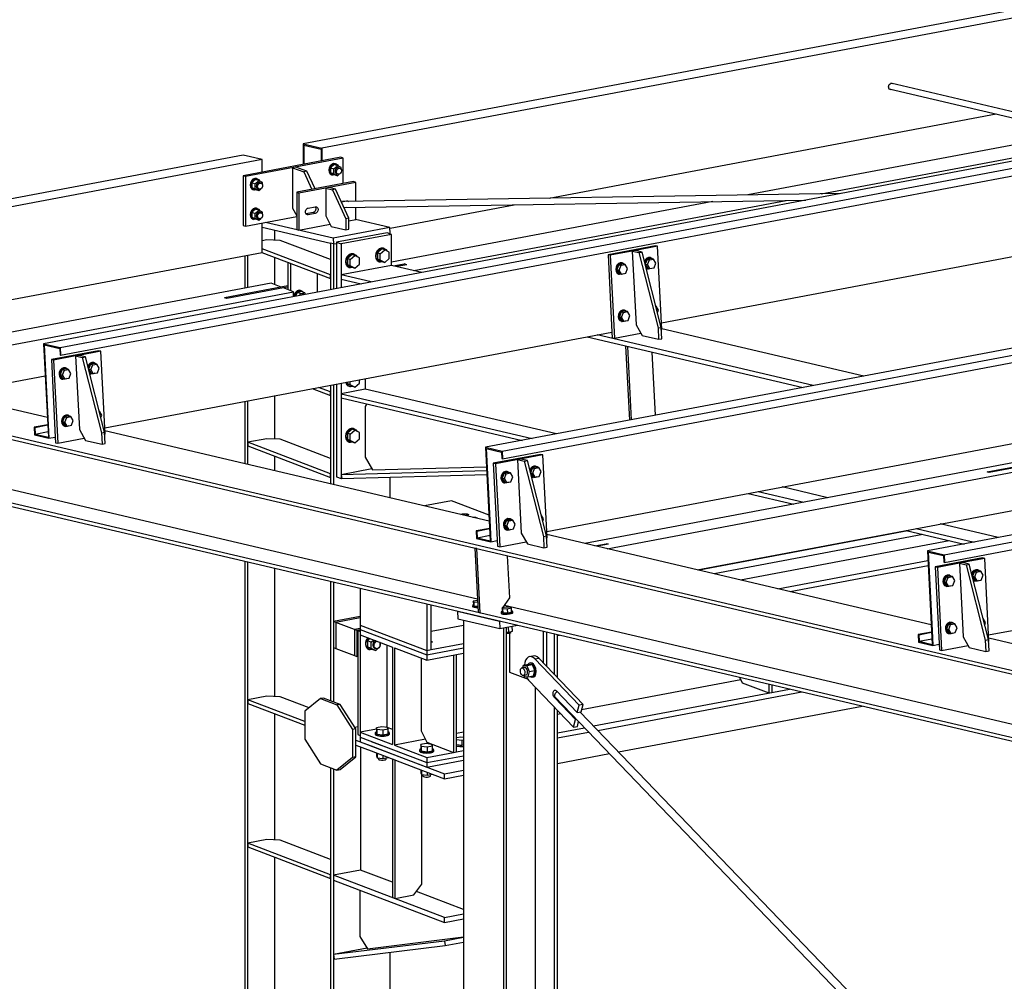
# Paper-space layout 'A0 Advance Steel' of a CAD drawing. Header units: millimetres. Extents: x -21 to 1320, y -7 to 928.
# Tile 38 of 134: x 666 to 700, y 136 to 169. Entities that reach past the tile are written whole.
import ezdxf

# ---------------------------------------------------------------- set-up
doc = ezdxf.new("R2010")
doc.units = ezdxf.units.MM
for name, color, linetype in [('AS_Belki', 145, 'CONTINUOUS'), ('AS_Blachy', 30, 'CONTINUOUS'), ('AS_Sruby', 9, 'CONTINUOUS')]:
    doc.layers.add(name, color=color, linetype=linetype)

psp = doc.layouts.new('A0 Advance Steel')

# ---------------------------------------------------------------- linework, layer by layer
at = {"layer": 'AS_Belki', "linetype": 'Continuous', "ltscale": 0.25}
for p, q in [((738.896, 176.513), (675.53, 164.575)), ((739.548, 176.36), (676.182, 164.423)), ((752.226, 173.804), (666.557, 157.664)), ((667.13, 157.53), (752.8, 173.669)), ((667.144, 157.269), (752.813, 173.408)), ((767.508, 170.222), (681.839, 154.082)), ((682.412, 153.948), (768.081, 170.087)), ((682.425, 153.687), (768.095, 169.826)), ((695.77, 166.539), (695.799, 166.626)), ((695.799, 166.462), (695.77, 166.539)), ((695.799, 166.626), (695.868, 166.674)), ((704.086, 164.734), (695.854, 166.664)), ((695.867, 166.672), (695.915, 166.658)), ((695.868, 166.674), (695.938, 166.653)), ((695.915, 166.658), (695.918, 166.649)), ((695.938, 166.653), (695.941, 166.644)), ((782.79, 166.64), (697.121, 150.5)), ((697.694, 150.366), (783.363, 166.506)), ((695.795, 166.471), (703.598, 164.642)), ((695.868, 166.441), (695.799, 166.462)), ((695.859, 166.456), (695.847, 166.448)), ((695.882, 166.451), (695.868, 166.441)), ((697.707, 150.105), (783.376, 166.245)), ((684.044, 162.692), (699.498, 165.604)), ((702.291, 164.949), (690.912, 162.805)), ((675.53, 164.575), (676.182, 164.423)), ((675.53, 164.575), (675.53, 163.86)), ((675.553, 164.531), (676.159, 164.389)), ((675.553, 164.531), (675.553, 163.864)), ((693.45, 162.847), (703.324, 164.707)), ((673.458, 164.185), (654.208, 160.558)), ((674.11, 164.032), (673.458, 164.185)), ((676.159, 164.389), (676.159, 163.978)), ((676.182, 164.423), (676.182, 163.982)), ((674.11, 164.032), (654.86, 160.406)), ((674.11, 163.592), (674.11, 164.032)), ((694.125, 162.858), (676.889, 162.575)), ((676.946, 162.367), (692.91, 162.629)), ((678.535, 161.654), (682.829, 162.463)), ((689.696, 162.576), (678.589, 160.483)), ((679.359, 160.192), (692.235, 162.618)), ((687.922, 158.386), (709.228, 162.401)), ((674.11, 160.821), (674.11, 161.83)), ((674.551, 161.241), (674.551, 161.586)), ((678.544, 161.458), (678.544, 161.48)), ((676.478, 161.135), (676.478, 159.533)), ((676.581, 161.111), (676.581, 159.552)), ((656.898, 157.578), (674.11, 160.821)), ((673.513, 160.708), (673.513, 159.579)), ((673.617, 159.599), (673.617, 160.728)), ((674.551, 159.706), (674.551, 160.649)), ((678.589, 160.372), (676.844, 160.043)), ((679.633, 160.127), (678.589, 160.372)), ((679.116, 160.395), (678.77, 160.33)), ((677.888, 159.799), (676.844, 160.043)), ((674.43, 159.752), (659.17, 156.877)), ((674.775, 159.621), (674.43, 159.752)), ((676.844, 159.895), (677.537, 159.733)), ((660.203, 156.635), (675.197, 159.46)), ((673.778, 159.433), (672.812, 159.251)), ((674.852, 159.592), (672.889, 159.222)), ((675.197, 159.46), (674.852, 159.592)), ((675.197, 159.292), (675.197, 159.46)), ((672.889, 159.222), (672.812, 159.251)), ((668.672, 154.76), (686.211, 158.064)), ((694.915, 156.545), (687.932, 158.182)), ((666.557, 157.664), (666.723, 154.434)), ((666.557, 157.664), (667.13, 157.53)), ((685.348, 157.902), (692.819, 156.151)), ((693.17, 156.217), (685.699, 157.968)), ((666.688, 155.115), (656.934, 157.402)), ((666.578, 157.627), (666.743, 154.397)), ((666.578, 157.627), (667.113, 157.501)), ((667.113, 157.501), (667.125, 157.273)), ((667.13, 157.53), (667.144, 157.269)), ((654.154, 157.131), (706.771, 144.798)), ((667.125, 157.273), (667.144, 157.269)), ((654.866, 156.835), (706.771, 144.669)), ((663.242, 155.923), (666.614, 156.558)), ((677.675, 156.456), (677.675, 156.093)), ((676.478, 156.23), (676.478, 152.821)), ((676.581, 156.25), (676.581, 152.796)), ((677.675, 156.093), (676.844, 155.936)), ((684.287, 154.543), (677.675, 156.093)), ((673.513, 155.672), (673.513, 153.515)), ((673.617, 153.491), (673.617, 155.691)), ((674.551, 154.369), (674.551, 155.868)), ((676.844, 155.936), (683.455, 154.387)), ((676.844, 155.936), (676.844, 155.788)), ((676.844, 155.788), (683.105, 154.32)), ((654.154, 154.81), (706.771, 142.477)), ((681.556, 148.833), (655.816, 154.866)), ((666.701, 154.862), (666.233, 154.774)), ((666.233, 154.774), (666.247, 154.513)), ((666.233, 154.774), (666.253, 154.769)), ((666.253, 154.769), (666.701, 154.854)), ((666.253, 154.769), (666.264, 154.541)), ((666.264, 154.541), (666.713, 154.626)), ((681.969, 151.533), (668.678, 154.649)), ((655.383, 154.393), (706.771, 142.348)), ((666.247, 154.513), (666.743, 154.397)), ((666.264, 154.541), (666.723, 154.434)), ((666.743, 154.397), (666.962, 154.438)), ((683.954, 151.178), (701.493, 154.482)), ((681.839, 154.082), (682.004, 150.852)), ((681.839, 154.082), (682.412, 153.948)), ((681.86, 154.045), (681.94, 152.485)), ((681.86, 154.045), (682.395, 153.92)), ((682.395, 153.92), (682.406, 153.691)), ((682.412, 153.948), (682.425, 153.687)), ((674.551, 153.272), (674.551, 153.776)), ((682.406, 153.691), (682.425, 153.687)), ((700.8, 153.683), (685.276, 150.758)), ((699.181, 153.232), (701.144, 153.602)), ((686.041, 150.579), (701.564, 153.504)), ((699.257, 153.215), (699.181, 153.232)), ((678.544, 152.336), (678.544, 153.05)), ((691.267, 152.556), (692.849, 152.185)), ((693.68, 152.341), (692.098, 152.712)), ((681.94, 152.485), (681.998, 151.337)), ((689.157, 149.849), (701.631, 152.199)), ((690.916, 152.49), (692.498, 152.119)), ((681.982, 151.28), (681.515, 151.192)), ((681.515, 151.192), (681.529, 150.931)), ((681.515, 151.192), (681.534, 151.188)), ((681.534, 151.188), (681.983, 151.272)), ((681.534, 151.188), (681.546, 150.959)), ((681.998, 151.337), (682.025, 150.815)), ((696.379, 151.209), (698.386, 150.739)), ((696.73, 151.275), (698.737, 150.805)), ((699.569, 150.961), (697.561, 151.432)), ((681.529, 150.931), (682.025, 150.815)), ((681.546, 150.959), (681.995, 151.044)), ((681.546, 150.959), (682.004, 150.852)), ((682.025, 150.815), (682.243, 150.856)), ((697.251, 147.951), (683.96, 151.067)), ((699.236, 147.596), (716.775, 150.9)), ((697.121, 150.5), (697.286, 147.27)), ((697.121, 150.5), (697.694, 150.366)), ((691.942, 149.196), (697.137, 150.175)), ((697.141, 150.463), (697.28, 147.755)), ((697.141, 150.463), (697.676, 150.338)), ((697.676, 150.338), (697.688, 150.109)), ((697.694, 150.366), (697.707, 150.105)), ((673.513, 150.143), (673.513, 127.531)), ((673.617, 127.55), (673.617, 150.119)), ((674.551, 145.466), (674.551, 149.9)), ((692.367, 149.096), (697.146, 149.997)), ((697.688, 150.109), (697.707, 150.105)), ((676.478, 149.448), (676.478, 145.324)), ((676.581, 149.424), (676.581, 148.059)), ((677.502, 149.208), (677.502, 147.94)), ((679.803, 148.669), (679.803, 147.063)), ((679.955, 147.092), (679.955, 148.633)), ((703.98, 143.577), (682.491, 148.614)), ((677.502, 148.189), (676.658, 148.03)), ((681.081, 148.111), (681.081, 124.343)), ((677.31, 147.781), (676.658, 148.03)), ((676.658, 148.03), (676.658, 147.131)), ((677.502, 147.94), (679.803, 147.063)), ((677.502, 147.785), (679.803, 146.909)), ((677.502, 147.785), (677.502, 147.606)), ((679.955, 147.728), (681.081, 147.94)), ((682.462, 147.84), (682.462, 124.343)), ((682.565, 124.343), (682.565, 147.859)), ((677.502, 147.606), (678.62, 147.18)), ((684.223, 146.224), (684.223, 147.633)), ((684.327, 146.116), (684.327, 147.609)), ((684.327, 147.581), (684.391, 147.594)), ((697.264, 147.698), (696.797, 147.61)), ((696.797, 147.61), (696.81, 147.349)), ((696.797, 147.61), (696.816, 147.606)), ((696.816, 147.606), (697.265, 147.69)), ((696.816, 147.606), (696.828, 147.377)), ((696.828, 147.377), (697.276, 147.462)), ((697.28, 147.755), (697.307, 147.233)), ((705.274, 146.071), (699.241, 147.485)), ((676.581, 147.16), (676.581, 145.284)), ((676.658, 147.131), (677.31, 146.882)), ((678.62, 147.18), (678.62, 143.814)), ((678.685, 147.155), (679.803, 146.729)), ((678.685, 147.155), (678.685, 143.789)), ((679.803, 147.063), (679.955, 147.092)), ((696.81, 147.349), (697.307, 147.233)), ((696.828, 147.377), (697.286, 147.27)), ((697.307, 147.233), (697.525, 147.274)), ((679.803, 146.729), (681.081, 146.97)), ((679.803, 146.909), (679.803, 146.729)), ((683.556, 145.791), (683.556, 124.343)), ((690.666, 146.046), (685.162, 145.01)), ((685.571, 144.45), (692.351, 145.728)), ((684.236, 145.455), (694.366, 134.911)), ((685.717, 144.298), (692.777, 145.628)), ((684.223, 124.343), (684.223, 145.096)), ((686.433, 143.553), (694.858, 145.14)), ((674.551, 140.508), (674.551, 144.874)), ((684.327, 124.343), (684.327, 144.989)), ((684.438, 144.873), (684.327, 144.852)), ((694.558, 135.097), (685.11, 144.929)), ((677.425, 144.416), (677.319, 144.396)), ((678.429, 144.415), (678.388, 144.407)), ((684.327, 144.216), (685.257, 144.391)), ((678.064, 144.346), (677.502, 144.24)), ((677.502, 144.24), (678.62, 143.814)), ((677.502, 144.24), (677.502, 144.06)), ((681.081, 144.241), (680.839, 144.195)), ((684.327, 144.036), (685.404, 144.239)), ((677.348, 143.964), (680.416, 142.796)), ((677.348, 143.791), (677.885, 143.586)), ((677.516, 143.727), (677.516, 139.468)), ((677.885, 143.914), (678.652, 143.622)), ((679.759, 143.992), (678.685, 143.789)), ((678.685, 143.789), (679.803, 143.363)), ((677.885, 143.586), (679.419, 143.002)), ((679.803, 143.363), (680.73, 143.538)), ((679.803, 143.363), (679.803, 143.184)), ((680.73, 143.538), (680.784, 143.548)), ((680.784, 143.548), (680.839, 143.559)), ((680.839, 143.559), (681.081, 143.604)), ((684.327, 143.156), (686.12, 143.494)), ((676.478, 143.014), (676.478, 124.343)), ((679.419, 143.002), (680.416, 142.622)), ((676.581, 142.974), (676.581, 139.292)), ((680.416, 142.796), (681.081, 142.921)), ((680.416, 142.622), (680.416, 142.796)), ((680.416, 142.622), (681.081, 142.748)), ((674.551, 127.192), (674.551, 139.915)), ((677.516, 139.468), (676.581, 139.292)), ((680.416, 137.831), (676.581, 139.292)), ((676.581, 139.292), (676.581, 139.118)), ((678.616, 139.049), (677.516, 139.468)), ((676.581, 139.118), (680.416, 137.657)), ((676.581, 139.118), (676.581, 124.343)), ((681.081, 138.11), (679.449, 138.731)), ((680.416, 137.831), (681.081, 137.956)), ((680.416, 137.657), (680.416, 137.831)), ((680.416, 137.657), (681.081, 137.783)), ((678.544, 124.343), (678.544, 136.627))]:
    psp.add_line(p, q, dxfattribs=at)
at = {"layer": 'AS_Belki', "linetype": 'Continuous', "ltscale": 0.25, "extrusion": (0.535211, -0.557042, 0.635022)}
psp.add_arc((594.309, -234.436, 285.187), 0.133, 66.3036, 179.1554, dxfattribs=at)
at = {"layer": 'AS_Blachy', "linetype": 'Continuous', "ltscale": 0.25}
for p, q in [((676.837, 164.106), (673.457, 163.469)), ((676.913, 164.076), (673.534, 163.44)), ((676.913, 164.076), (676.837, 164.106)), ((676.913, 163.198), (676.913, 164.076)), ((673.534, 163.44), (673.457, 163.469)), ((673.457, 163.469), (673.457, 161.751)), ((673.534, 163.44), (673.534, 161.722)), ((675.168, 163.748), (675.55, 163.607)), ((675.168, 163.748), (675.168, 162.351)), ((675.659, 163.627), (675.277, 163.768)), ((675.659, 163.627), (675.55, 163.607)), ((675.55, 163.607), (675.835, 162.995)), ((675.944, 163.016), (675.659, 163.627)), ((677.272, 163.266), (675.311, 162.897)), ((677.349, 163.237), (675.387, 162.867)), ((677.349, 163.237), (677.272, 163.266)), ((677.349, 162.582), (677.349, 163.237)), ((675.311, 162.897), (675.387, 162.867)), ((675.311, 162.897), (675.311, 161.616)), ((675.387, 162.867), (675.387, 161.586)), ((676.424, 163.062), (676.314, 163.042)), ((676.314, 163.042), (676.544, 162.988)), ((676.314, 163.042), (676.314, 162.082)), ((676.653, 163.009), (676.424, 163.062)), ((676.653, 163.009), (676.544, 162.988)), ((676.544, 162.988), (677.002, 161.985)), ((677.111, 162.006), (676.653, 163.009)), ((676.854, 162.568), (677.026, 162.601)), ((676.913, 162.575), (676.913, 162.579)), ((675.168, 162.351), (675.311, 162.078)), ((675.873, 162.196), (675.637, 162.151)), ((675.71, 162.121), (675.638, 162.149)), ((675.71, 162.353), (675.95, 162.398)), ((675.95, 162.167), (675.71, 162.121)), ((675.95, 162.167), (675.873, 162.196)), ((676.314, 162.082), (676.505, 161.716)), ((677.019, 162.368), (676.951, 162.355)), ((677.349, 161.956), (677.349, 162.373)), ((673.457, 161.751), (673.534, 161.722)), ((673.534, 161.722), (675.311, 162.057)), ((676.571, 161.306), (674.235, 161.854)), ((675.387, 161.586), (676.467, 161.79)), ((677.111, 162.006), (677.002, 161.985)), ((677.002, 161.985), (677.002, 161.6)), ((677.111, 161.62), (677.111, 162.006)), ((677.111, 161.911), (677.349, 161.956)), ((678.534, 161.676), (677.344, 161.955)), ((674.11, 161.69), (676.478, 161.135)), ((675.311, 161.616), (675.387, 161.586)), ((676.505, 161.716), (677.002, 161.6)), ((678.534, 161.676), (676.571, 161.306)), ((678.435, 161.5), (676.69, 161.171)), ((678.589, 161.441), (676.844, 161.113)), ((677.002, 161.6), (677.111, 161.62)), ((678.589, 161.441), (678.435, 161.5)), ((678.505, 161.473), (678.544, 161.48)), ((678.544, 161.48), (678.534, 161.676)), ((678.589, 160.372), (678.589, 161.441)), ((674.277, 161.254), (674.11, 161.223)), ((674.742, 161.232), (674.277, 161.254)), ((676.478, 160.571), (674.742, 161.232)), ((676.581, 161.111), (676.478, 161.135)), ((676.571, 161.306), (676.581, 161.111)), ((676.581, 161.111), (676.69, 161.131)), ((676.69, 161.171), (676.844, 161.113)), ((676.69, 161.171), (676.69, 159.573)), ((676.844, 161.113), (676.844, 159.602)), ((687.71, 161.048), (686.074, 160.74)), ((687.787, 161.03), (687.71, 161.048)), ((674.103, 160.819), (676.476, 159.915)), ((676.476, 160.044), (674.11, 160.945)), ((686.074, 160.74), (686.211, 158.064)), ((686.151, 160.722), (686.074, 160.74)), ((686.914, 160.866), (686.151, 160.722)), ((686.151, 160.722), (686.298, 157.85)), ((687.023, 160.886), (686.914, 160.866)), ((686.969, 160.876), (686.914, 160.866)), ((686.914, 160.866), (687.044, 158.321)), ((686.914, 160.866), (687.143, 160.812)), ((687.787, 161.03), (687.023, 160.886)), ((687.252, 160.833), (687.023, 160.886)), ((687.143, 160.812), (687.252, 160.833)), ((687.143, 160.812), (687.805, 158.207)), ((687.914, 158.227), (687.252, 160.833)), ((687.934, 158.159), (687.787, 161.03)), ((675.003, 160.476), (675.028, 160.467)), ((675.003, 160.476), (675.003, 159.534)), ((675.028, 160.467), (675.095, 160.441)), ((675.095, 160.441), (675.095, 159.499)), ((678.646, 160.359), (679.024, 160.43)), ((679.116, 160.395), (679.024, 160.43)), ((676.022, 159.447), (676.022, 160.088)), ((676.478, 160.044), (676.476, 160.044)), ((676.476, 159.915), (676.476, 160.044)), ((676.476, 159.915), (676.478, 159.916)), ((675.003, 159.664), (673.778, 159.433)), ((675.003, 159.62), (674.852, 159.592)), ((686.211, 158.064), (686.221, 157.868)), ((686.298, 157.85), (687.211, 158.023)), ((687.044, 158.321), (687.252, 157.95)), ((687.805, 158.207), (687.914, 158.227)), ((687.805, 158.207), (687.825, 157.815)), ((687.934, 157.836), (687.914, 158.227)), ((687.918, 158.156), (687.934, 158.159)), ((686.221, 157.868), (686.298, 157.85)), ((687.252, 157.95), (687.825, 157.815)), ((687.825, 157.815), (687.934, 157.836)), ((668.46, 157.421), (666.825, 157.113)), ((668.537, 157.404), (667.773, 157.26)), ((668.537, 157.404), (668.46, 157.421)), ((668.684, 154.532), (668.537, 157.404)), ((686.683, 157.589), (686.814, 155.019)), ((686.889, 155.033), (686.759, 157.571)), ((687.718, 155.19), (687.606, 157.372)), ((666.825, 157.113), (666.962, 154.438)), ((666.901, 157.095), (666.825, 157.113)), ((667.664, 157.239), (666.901, 157.095)), ((666.901, 157.095), (667.048, 154.224)), ((667.773, 157.26), (667.664, 157.239)), ((667.664, 157.239), (667.795, 154.694)), ((667.664, 157.239), (667.894, 157.185)), ((668.003, 157.206), (667.773, 157.26)), ((667.894, 157.185), (668.003, 157.206)), ((667.894, 157.185), (668.555, 154.58)), ((668.665, 154.601), (668.003, 157.206)), ((676.844, 156.299), (676.844, 155.936)), ((675.842, 156.111), (676.476, 155.869)), ((676.476, 155.997), (676.067, 156.153)), ((676.478, 155.998), (676.476, 155.997)), ((676.476, 155.869), (676.476, 155.997)), ((676.69, 156.27), (676.69, 153.065)), ((676.476, 155.869), (676.478, 155.869)), ((676.844, 155.788), (676.844, 153.007)), ((677.732, 155.58), (677.673, 155.495)), ((677.673, 155.495), (677.673, 153.741)), ((667.795, 154.694), (668.002, 154.323)), ((668.555, 154.58), (668.665, 154.601)), ((668.555, 154.58), (668.576, 154.189)), ((668.685, 154.209), (668.665, 154.601)), ((666.962, 154.438), (666.972, 154.242)), ((666.972, 154.242), (667.048, 154.224)), ((667.048, 154.224), (667.962, 154.396)), ((668.002, 154.323), (668.576, 154.189)), ((668.668, 154.529), (668.684, 154.532)), ((674.277, 154.381), (673.623, 154.258)), ((676.476, 153.171), (673.623, 154.258)), ((673.623, 154.258), (673.623, 154.13)), ((674.742, 154.36), (674.277, 154.381)), ((676.478, 153.698), (674.742, 154.36)), ((668.576, 154.189), (668.685, 154.209)), ((673.623, 154.13), (676.476, 153.043)), ((677.673, 153.741), (677.933, 153.299)), ((683.742, 153.839), (682.106, 153.531)), ((683.819, 153.822), (682.183, 153.513)), ((682.946, 153.657), (683.076, 151.112)), ((682.946, 153.657), (683.175, 153.603)), ((683.284, 153.624), (683.055, 153.678)), ((683.175, 153.603), (683.284, 153.624)), ((683.175, 153.603), (683.837, 150.998)), ((683.946, 151.019), (683.284, 153.624)), ((683.819, 153.822), (683.742, 153.839)), ((683.966, 150.95), (683.819, 153.822)), ((701.306, 153.6), (699.257, 153.215)), ((677.911, 153.336), (676.847, 153.136)), ((681.88, 153.273), (676.847, 153.136)), ((677.933, 153.299), (681.874, 153.406)), ((682.106, 153.531), (682.253, 150.66)), ((682.183, 153.513), (682.106, 153.531)), ((682.183, 153.513), (682.293, 151.36)), ((676.478, 153.172), (676.476, 153.171)), ((676.476, 153.043), (676.476, 153.171)), ((676.476, 153.043), (676.478, 153.043)), ((676.69, 153.065), (676.844, 153.007)), ((676.844, 153.007), (676.865, 153.011)), ((676.847, 153.136), (676.866, 153.004)), ((676.866, 153.004), (681.887, 153.14)), ((680.664, 152.235), (679.728, 152.059)), ((681.959, 151.742), (680.664, 152.235)), ((682.293, 151.36), (682.33, 150.642)), ((696.444, 151.194), (689.223, 149.833)), ((683.076, 151.112), (683.284, 150.741)), ((683.837, 150.998), (683.946, 151.019)), ((683.837, 150.998), (683.857, 150.607)), ((683.966, 150.627), (683.946, 151.019)), ((683.95, 150.947), (683.966, 150.95)), ((696.961, 151.073), (689.739, 149.712)), ((690.651, 149.499), (697.872, 150.859)), ((681.466, 150.6), (681.579, 148.381)), ((681.542, 150.582), (681.466, 150.6)), ((681.466, 150.6), (681.466, 150.6)), ((681.656, 148.363), (681.542, 150.582)), ((681.542, 150.582), (681.542, 150.582)), ((682.253, 150.66), (682.33, 150.642)), ((682.33, 150.642), (683.243, 150.814)), ((683.284, 150.741), (683.857, 150.607)), ((683.857, 150.607), (683.966, 150.627)), ((685.62, 150.678), (686.015, 150.752)), ((686.091, 150.734), (685.697, 150.66)), ((686.091, 150.734), (686.015, 150.752)), ((682.675, 148.885), (682.601, 150.334)), ((699.024, 150.258), (697.388, 149.949)), ((699.1, 150.24), (698.337, 150.096)), ((699.1, 150.24), (699.024, 150.258)), ((699.247, 147.368), (699.1, 150.24)), ((697.388, 149.949), (697.535, 147.078)), ((697.464, 149.931), (697.388, 149.949)), ((698.282, 150.086), (697.464, 149.931)), ((697.464, 149.931), (697.611, 147.06)), ((698.228, 150.075), (698.358, 147.53)), ((698.228, 150.075), (698.457, 150.022)), ((698.337, 150.096), (698.282, 150.086)), ((698.566, 150.042), (698.337, 150.096)), ((698.457, 150.022), (698.566, 150.042)), ((698.457, 150.022), (699.119, 147.416)), ((699.228, 147.437), (698.566, 150.042)), ((682.439, 148.537), (682.675, 148.885)), ((677.502, 148.232), (676.581, 148.059)), ((680.872, 148.418), (680.886, 148.157)), ((680.872, 148.418), (682.325, 148.078)), ((680.873, 148.418), (680.872, 148.418)), ((680.886, 148.157), (682.338, 147.817)), ((681.579, 148.381), (681.656, 148.363)), ((676.658, 148.03), (676.581, 148.059)), ((676.581, 148.059), (676.581, 147.16)), ((677.502, 147.818), (677.31, 147.781)), ((677.387, 147.752), (677.31, 147.781)), ((677.31, 147.781), (677.31, 146.882)), ((677.502, 147.774), (677.387, 147.752)), ((677.502, 147.94), (677.502, 147.785)), ((682.325, 148.078), (682.338, 147.817)), ((682.325, 148.078), (682.325, 148.078)), ((682.338, 147.817), (682.949, 147.932)), ((677.387, 147.752), (677.387, 146.853)), ((677.502, 147.765), (677.425, 147.75)), ((677.425, 147.75), (677.502, 147.721)), ((677.425, 147.75), (677.425, 144.154)), ((677.502, 147.606), (677.502, 144.24)), ((682.672, 147.661), (682.672, 146.308)), ((683.846, 146.616), (683.846, 147.721)), ((683.955, 146.503), (683.955, 147.696)), ((698.358, 147.53), (698.566, 147.159)), ((699.119, 147.416), (699.228, 147.437)), ((699.248, 147.045), (699.228, 147.437)), ((676.581, 147.16), (676.658, 147.131)), ((678.429, 147.252), (678.429, 144.415)), ((679.803, 146.909), (681.081, 147.15)), ((679.955, 147.092), (681.081, 147.304)), ((697.611, 147.06), (698.525, 147.232)), ((698.566, 147.159), (699.139, 147.025)), ((699.119, 147.416), (699.139, 147.025)), ((699.232, 147.365), (699.247, 147.368)), ((677.31, 146.882), (677.387, 146.853)), ((677.387, 146.853), (677.425, 146.86)), ((679.618, 146.8), (679.618, 144.283)), ((679.803, 147.063), (679.803, 146.909)), ((680.73, 146.904), (680.73, 143.538)), ((680.839, 143.559), (680.839, 146.924)), ((683.47, 146.866), (683.34, 146.841)), ((683.545, 146.769), (683.676, 146.793)), ((685.079, 145.172), (683.545, 146.769)), ((685.21, 145.197), (683.676, 146.793)), ((697.535, 147.078), (697.611, 147.06)), ((699.139, 147.025), (699.248, 147.045)), ((682.672, 146.308), (683.308, 146.066)), ((690.624, 146.133), (690.716, 145.943)), ((683.348, 146.007), (684.882, 144.41)), ((690.716, 145.943), (691.636, 145.593)), ((691.636, 145.895), (691.636, 145.593)), ((691.745, 145.613), (691.745, 145.87)), ((674.277, 145.479), (673.623, 145.356)), ((674.742, 145.457), (674.277, 145.479)), ((675.738, 145.078), (674.742, 145.457)), ((676.127, 145.395), (675.59, 144.957)), ((676.236, 145.416), (676.127, 145.395)), ((676.127, 145.395), (676.702, 145.176)), ((676.478, 145.324), (676.236, 145.416)), ((684.255, 145.435), (684.229, 145.421)), ((684.229, 145.421), (684.262, 145.428)), ((684.95, 144.671), (684.229, 145.421)), ((684.291, 145.661), (685.012, 144.911)), ((684.291, 145.661), (684.298, 145.654)), ((675.59, 144.606), (673.623, 145.356)), ((673.623, 145.356), (673.623, 145.227)), ((673.623, 145.227), (675.59, 144.478)), ((676.811, 145.197), (676.478, 145.324)), ((676.811, 145.197), (676.702, 145.176)), ((676.702, 145.176), (677.239, 144.329)), ((677.348, 144.35), (676.811, 145.197)), ((685.012, 144.911), (685.079, 145.172)), ((685.21, 145.197), (685.079, 145.172)), ((685.143, 144.935), (685.21, 145.197)), ((675.59, 144.957), (675.59, 143.994)), ((685.012, 144.911), (685.143, 144.935)), ((678.429, 144.415), (678.62, 144.342)), ((684.882, 144.41), (684.95, 144.671)), ((684.882, 144.41), (685.013, 144.435)), ((684.982, 144.677), (684.95, 144.671)), ((685.013, 144.435), (685.056, 144.601)), ((677.348, 144.35), (677.239, 144.329)), ((677.239, 144.329), (677.239, 143.366)), ((677.348, 143.386), (677.348, 144.35)), ((677.425, 144.154), (677.502, 144.124)), ((677.502, 144.06), (679.803, 143.184)), ((677.502, 144.06), (677.502, 143.906)), ((679.618, 144.283), (679.809, 143.889)), ((675.59, 143.994), (676.127, 143.147)), ((677.502, 143.906), (677.885, 143.76)), ((677.885, 143.76), (679.227, 143.249)), ((679.809, 143.889), (680.73, 143.538)), ((677.239, 143.366), (676.702, 142.928)), ((676.811, 142.949), (677.348, 143.386)), ((677.348, 143.386), (677.239, 143.366)), ((679.803, 143.184), (681.081, 143.424)), ((680.73, 143.538), (680.839, 143.559)), ((676.127, 143.147), (676.702, 142.928)), ((678.625, 143.305), (678.616, 143.303)), ((678.708, 143.268), (678.616, 143.303)), ((678.616, 143.303), (678.616, 138.524)), ((678.708, 143.268), (678.717, 143.27)), ((678.708, 138.489), (678.708, 143.268)), ((679.419, 143.176), (679.803, 143.029)), ((679.803, 143.029), (681.081, 143.27)), ((679.803, 143.184), (679.803, 143.029)), ((676.702, 142.928), (676.811, 142.949)), ((679.635, 138.985), (679.635, 142.769)), ((674.277, 140.521), (673.623, 140.397)), ((676.476, 139.31), (673.623, 140.397)), ((673.623, 140.397), (673.623, 140.269)), ((674.742, 140.499), (674.277, 140.521)), ((676.478, 139.838), (674.742, 140.499)), ((673.623, 140.269), (676.476, 139.182)), ((676.478, 139.311), (676.476, 139.31)), ((676.476, 139.182), (676.476, 139.31)), ((676.476, 139.182), (676.478, 139.182)), ((679.362, 138.612), (679.635, 138.985)), ((677.497, 138.769), (677.497, 137.171)), ((678.708, 138.489), (679.362, 138.612)), ((678.616, 138.524), (678.708, 138.489)), ((680.416, 137.015), (676.581, 136.549)), ((677.497, 137.171), (677.754, 136.753)), ((677.754, 136.753), (681.081, 137.157)), ((681.081, 137.14), (680.416, 137.015)), ((680.416, 137.015), (680.443, 136.857)), ((680.443, 136.857), (681.081, 136.978)), ((677.745, 136.768), (676.581, 136.549)), ((676.581, 136.549), (676.608, 136.391)), ((676.608, 136.391), (680.443, 136.857))]:
    psp.add_line(p, q, dxfattribs=at)
at = {"layer": 'AS_Blachy', "linetype": 'Continuous', "ltscale": 0.25, "extrusion": (-0.575254, 0.219126, -0.788078)}
for centre, start, end in [((-392.843, -452.954, -353.807), 204.2232, 217.829), ((-392.843, -453.018, -353.857), 154.203, 200.0806), ((-392.143, -452.119, -353.154), 334.203, 154.203), ((-392.27, -452.218, -353.232), 204.2233, 334.203), ((-392.27, -452.283, -353.282), 154.203, 334.203)]:
    psp.add_arc(centre, 0.12, start, end, dxfattribs=at)
at = {"layer": 'AS_Blachy', "linetype": 'Continuous', "ltscale": 0.25, "extrusion": (-1.92084e-13, -0.96345, -0.267889)}
psp.add_arc((681.116, -40.653, -146.206), 0.133, 196.2789, 66.6987, dxfattribs=at)
at = {"layer": 'AS_Blachy', "linetype": 'Continuous', "ltscale": 0.25, "extrusion": (9.60838e-14, -0.96345, -0.267889)}
psp.add_arc((681.423, -40.622, -146.093), 0.133, 257.1159, 7.8279, dxfattribs=at)
at = {"layer": 'AS_Blachy', "linetype": 'Continuous', "ltscale": 0.25, "extrusion": (-8.72967e-14, -0.96345, -0.267889)}
psp.add_arc((679.849, -39.475, -141.97), 0.147, 318.6285, 39.0746, dxfattribs=at)
at = {"layer": 'AS_Blachy', "linetype": 'Continuous', "ltscale": 0.25, "extrusion": (-0.817975, -0.154104, 0.554228)}
for centre, start, end in [((-17.324, 387.258, -581.601), 139.7217, 243.163), ((-17.324, 387.332, -581.712), 139.7217, 184.7217), ((-17.324, 387.258, -581.601), 294.6743, 319.7217)]:
    psp.add_arc(centre, 0.467, start, end, dxfattribs=at)
at = {"layer": 'AS_Blachy', "linetype": 'Continuous', "ltscale": 0.25, "extrusion": (0.817975, 0.154104, -0.554228)}
for centre, start, end in [((16.341, 387.614, 582.136), 220.2835, 40.2731), ((16.341, 387.688, 582.247), 304.472, 306.6218)]:
    psp.add_arc(centre, 0.147, start, end, dxfattribs=at)
at = {"layer": 'AS_Sruby', "linetype": 'Continuous', "ltscale": 0.25}
for p, q in [((676.609, 163.857), (676.483, 163.747)), ((676.596, 163.704), (676.723, 163.813)), ((676.723, 163.813), (676.609, 163.857)), ((676.672, 163.875), (676.649, 163.883)), ((676.849, 163.751), (676.723, 163.813)), ((676.483, 163.747), (676.596, 163.704)), ((676.483, 163.747), (676.483, 163.575)), ((676.483, 163.575), (676.609, 163.513)), ((676.596, 163.532), (676.483, 163.575)), ((676.524, 163.504), (676.547, 163.495)), ((676.596, 163.532), (676.596, 163.704)), ((676.723, 163.47), (676.596, 163.532)), ((676.609, 163.513), (676.723, 163.47)), ((676.689, 163.54), (676.737, 163.522)), ((676.723, 163.47), (676.792, 163.53)), ((676.804, 163.725), (676.756, 163.743)), ((676.834, 163.566), (676.849, 163.58)), ((676.849, 163.681), (676.849, 163.751)), ((676.849, 163.58), (676.849, 163.596)), ((673.883, 163.343), (673.756, 163.233)), ((673.756, 163.233), (673.87, 163.19)), ((673.756, 163.233), (673.756, 163.061)), ((673.87, 163.19), (673.996, 163.3)), ((673.87, 163.018), (673.87, 163.19)), ((673.996, 163.3), (673.883, 163.343)), ((673.945, 163.361), (673.922, 163.37)), ((674.122, 163.238), (673.996, 163.3)), ((674.077, 163.211), (674.029, 163.229)), ((674.122, 163.167), (674.122, 163.238)), ((673.756, 163.061), (673.883, 162.999)), ((673.756, 163.061), (673.87, 163.018)), ((673.797, 162.99), (673.82, 162.981)), ((673.996, 162.956), (673.87, 163.018)), ((673.883, 162.999), (673.996, 162.956)), ((673.963, 163.027), (674.01, 163.009)), ((673.996, 162.956), (674.065, 163.016)), ((674.107, 163.053), (674.122, 163.066)), ((674.122, 163.066), (674.122, 163.082)), ((673.883, 162.319), (673.756, 162.209)), ((673.756, 162.209), (673.87, 162.166)), ((673.756, 162.209), (673.756, 162.037)), ((673.87, 162.166), (673.996, 162.276)), ((673.87, 161.994), (673.87, 162.166)), ((673.996, 162.276), (673.883, 162.319)), ((673.945, 162.337), (673.922, 162.346)), ((674.122, 162.213), (673.996, 162.276)), ((674.077, 162.187), (674.029, 162.205)), ((674.122, 162.143), (674.122, 162.213)), ((673.756, 162.037), (673.883, 161.975)), ((673.756, 162.037), (673.87, 161.994)), ((673.797, 161.966), (673.82, 161.957)), ((673.996, 161.932), (673.87, 161.994)), ((673.883, 161.975), (673.996, 161.932)), ((673.963, 162.002), (674.01, 161.984)), ((673.996, 161.932), (674.065, 161.992)), ((674.107, 162.029), (674.122, 162.042)), ((674.122, 162.042), (674.122, 162.058)), ((677.221, 160.744), (677.063, 160.607)), ((677.159, 160.57), (677.317, 160.708)), ((677.317, 160.708), (677.221, 160.744)), ((677.298, 160.763), (677.275, 160.772)), ((677.475, 160.63), (677.317, 160.708)), ((678.257, 160.939), (678.099, 160.802)), ((678.195, 160.765), (678.099, 160.802)), ((678.099, 160.802), (678.099, 160.586)), ((678.195, 160.765), (678.353, 160.903)), ((678.195, 160.55), (678.195, 160.765)), ((678.353, 160.903), (678.257, 160.939)), ((678.334, 160.958), (678.311, 160.967)), ((678.511, 160.825), (678.353, 160.903)), ((678.511, 160.61), (678.511, 160.825)), ((677.159, 160.57), (677.063, 160.607)), ((677.063, 160.607), (677.063, 160.391)), ((677.063, 160.391), (677.221, 160.313)), ((677.159, 160.355), (677.063, 160.391)), ((677.159, 160.355), (677.159, 160.57)), ((677.317, 160.277), (677.475, 160.414)), ((677.475, 160.414), (677.475, 160.63)), ((678.099, 160.586), (678.257, 160.509)), ((678.195, 160.55), (678.099, 160.586)), ((678.157, 160.499), (678.18, 160.49)), ((678.353, 160.472), (678.195, 160.55)), ((678.257, 160.509), (678.353, 160.472)), ((678.353, 160.472), (678.511, 160.61)), ((686.447, 160.394), (686.382, 160.229)), ((686.593, 160.421), (686.447, 160.394)), ((686.447, 160.394), (686.523, 160.376)), ((686.458, 160.211), (686.523, 160.376)), ((686.523, 160.376), (686.669, 160.403)), ((686.581, 160.449), (686.558, 160.454)), ((686.669, 160.403), (686.593, 160.421)), ((686.75, 160.266), (686.669, 160.403)), ((687.428, 160.578), (687.363, 160.414)), ((687.363, 160.414), (687.444, 160.276)), ((687.363, 160.414), (687.44, 160.396)), ((687.574, 160.606), (687.428, 160.578)), ((687.428, 160.578), (687.505, 160.561)), ((687.44, 160.396), (687.505, 160.561)), ((687.52, 160.258), (687.44, 160.396)), ((687.505, 160.561), (687.651, 160.588)), ((687.562, 160.634), (687.539, 160.639)), ((687.651, 160.588), (687.574, 160.606)), ((687.731, 160.451), (687.651, 160.588)), ((687.666, 160.286), (687.731, 160.451)), ((677.121, 160.303), (677.144, 160.295)), ((677.317, 160.277), (677.159, 160.355)), ((677.221, 160.313), (677.317, 160.277)), ((686.382, 160.229), (686.462, 160.091)), ((686.382, 160.229), (686.458, 160.211)), ((686.451, 160.069), (686.474, 160.063)), ((686.539, 160.073), (686.458, 160.211)), ((686.462, 160.091), (686.539, 160.073)), ((686.539, 160.073), (686.685, 160.101)), ((686.685, 160.101), (686.75, 160.266)), ((687.433, 160.254), (687.456, 160.248)), ((687.444, 160.276), (687.52, 160.258)), ((687.52, 160.258), (687.666, 160.286)), ((675.328, 159.439), (675.268, 159.305)), ((675.474, 159.466), (675.328, 159.439)), ((675.442, 159.396), (675.328, 159.439)), ((675.413, 159.332), (675.442, 159.396)), ((675.464, 159.494), (675.441, 159.503)), ((675.442, 159.396), (675.587, 159.423)), ((675.587, 159.423), (675.474, 159.466)), ((675.555, 159.359), (675.548, 159.362)), ((675.616, 159.371), (675.587, 159.423)), ((686.53, 158.762), (686.465, 158.597)), ((686.676, 158.79), (686.53, 158.762)), ((686.53, 158.762), (686.607, 158.744)), ((686.542, 158.579), (686.607, 158.744)), ((686.607, 158.744), (686.753, 158.772)), ((686.664, 158.817), (686.641, 158.823)), ((686.753, 158.772), (686.676, 158.79)), ((686.833, 158.634), (686.753, 158.772)), ((687.734, 158.957), (687.729, 158.958)), ((687.729, 158.956), (687.734, 158.957)), ((687.815, 158.819), (687.734, 158.957)), ((687.784, 158.741), (687.815, 158.819)), ((686.465, 158.597), (686.546, 158.46)), ((686.465, 158.597), (686.542, 158.579)), ((686.535, 158.437), (686.558, 158.432)), ((686.622, 158.442), (686.542, 158.579)), ((686.546, 158.46), (686.622, 158.442)), ((686.622, 158.442), (686.768, 158.469)), ((686.768, 158.469), (686.833, 158.634)), ((668.325, 156.979), (668.179, 156.952)), ((668.255, 156.934), (668.401, 156.961)), ((668.313, 157.007), (668.29, 157.012)), ((668.401, 156.961), (668.325, 156.979)), ((668.482, 156.824), (668.401, 156.961)), ((667.197, 156.767), (667.132, 156.602)), ((667.343, 156.794), (667.197, 156.767)), ((667.197, 156.767), (667.274, 156.749)), ((667.208, 156.584), (667.274, 156.749)), ((667.274, 156.749), (667.419, 156.777)), ((667.331, 156.822), (667.308, 156.828)), ((667.419, 156.777), (667.343, 156.794)), ((667.5, 156.639), (667.419, 156.777)), ((667.435, 156.474), (667.5, 156.639)), ((668.179, 156.952), (668.113, 156.787)), ((668.113, 156.787), (668.194, 156.649)), ((668.113, 156.787), (668.19, 156.769)), ((668.179, 156.952), (668.255, 156.934)), ((668.183, 156.627), (668.206, 156.622)), ((668.19, 156.769), (668.255, 156.934)), ((668.271, 156.632), (668.19, 156.769)), ((668.194, 156.649), (668.271, 156.632)), ((668.271, 156.632), (668.416, 156.659)), ((668.416, 156.659), (668.482, 156.824)), ((667.132, 156.602), (667.213, 156.465)), ((667.132, 156.602), (667.208, 156.584)), ((667.202, 156.442), (667.224, 156.437)), ((667.289, 156.447), (667.208, 156.584)), ((667.213, 156.465), (667.289, 156.447)), ((667.289, 156.447), (667.435, 156.474)), ((677.063, 156.341), (677.063, 156.281)), ((677.063, 156.281), (677.221, 156.203)), ((677.159, 156.244), (677.063, 156.281)), ((677.159, 156.244), (677.159, 156.359)), ((677.317, 156.166), (677.475, 156.304)), ((677.475, 156.304), (677.475, 156.418)), ((677.121, 156.193), (677.144, 156.184)), ((677.317, 156.166), (677.159, 156.244)), ((677.221, 156.203), (677.317, 156.166)), ((668.485, 155.33), (668.479, 155.331)), ((668.48, 155.329), (668.485, 155.33)), ((668.565, 155.193), (668.485, 155.33)), ((667.281, 155.135), (667.215, 154.971)), ((667.215, 154.971), (667.296, 154.833)), ((667.215, 154.971), (667.292, 154.953)), ((667.427, 155.163), (667.281, 155.135)), ((667.281, 155.135), (667.357, 155.118)), ((667.292, 154.953), (667.357, 155.118)), ((667.373, 154.815), (667.292, 154.953)), ((667.357, 155.118), (667.503, 155.145)), ((667.415, 155.191), (667.392, 155.196)), ((667.503, 155.145), (667.427, 155.163)), ((667.584, 155.008), (667.503, 155.145)), ((667.518, 154.843), (667.584, 155.008)), ((668.534, 155.114), (668.565, 155.193)), ((667.285, 154.811), (667.308, 154.805)), ((667.296, 154.833), (667.373, 154.815)), ((667.373, 154.815), (667.518, 154.843)), ((677.221, 154.707), (677.063, 154.569)), ((677.159, 154.532), (677.317, 154.67)), ((677.317, 154.67), (677.221, 154.707)), ((677.298, 154.725), (677.275, 154.734)), ((677.475, 154.592), (677.317, 154.67)), ((677.475, 154.377), (677.475, 154.592)), ((677.159, 154.532), (677.063, 154.569)), ((677.063, 154.569), (677.063, 154.354)), ((677.063, 154.354), (677.221, 154.276)), ((677.159, 154.317), (677.063, 154.354)), ((677.121, 154.266), (677.144, 154.257)), ((677.159, 154.317), (677.159, 154.532)), ((677.317, 154.239), (677.159, 154.317)), ((677.221, 154.276), (677.317, 154.239)), ((677.317, 154.239), (677.475, 154.377)), ((682.613, 153.24), (682.59, 153.246)), ((683.46, 153.37), (683.395, 153.205)), ((683.606, 153.397), (683.46, 153.37)), ((683.46, 153.37), (683.537, 153.352)), ((683.472, 153.187), (683.537, 153.352)), ((683.537, 153.352), (683.683, 153.38)), ((683.594, 153.425), (683.572, 153.431)), ((683.683, 153.38), (683.606, 153.397)), ((683.763, 153.242), (683.683, 153.38)), ((683.698, 153.077), (683.763, 153.242)), ((682.479, 153.185), (682.414, 153.02)), ((682.414, 153.02), (682.494, 152.883)), ((682.414, 153.02), (682.49, 153.002)), ((682.625, 153.212), (682.479, 153.185)), ((682.479, 153.185), (682.555, 153.167)), ((682.49, 153.002), (682.555, 153.167)), ((682.571, 152.865), (682.49, 153.002)), ((682.494, 152.883), (682.571, 152.865)), ((682.555, 153.167), (682.701, 153.195)), ((682.571, 152.865), (682.717, 152.892)), ((682.701, 153.195), (682.625, 153.212)), ((682.782, 153.057), (682.701, 153.195)), ((682.717, 152.892), (682.782, 153.057)), ((683.395, 153.205), (683.476, 153.068)), ((683.395, 153.205), (683.472, 153.187)), ((683.465, 153.045), (683.488, 153.04)), ((683.552, 153.05), (683.472, 153.187)), ((683.476, 153.068), (683.552, 153.05)), ((683.552, 153.05), (683.698, 153.077)), ((682.483, 152.86), (682.506, 152.855)), ((682.562, 151.554), (682.497, 151.389)), ((682.708, 151.581), (682.562, 151.554)), ((682.562, 151.554), (682.639, 151.536)), ((682.574, 151.371), (682.639, 151.536)), ((682.639, 151.536), (682.785, 151.563)), ((682.696, 151.609), (682.673, 151.614)), ((682.785, 151.563), (682.708, 151.581)), ((682.865, 151.426), (682.785, 151.563)), ((683.766, 151.748), (683.761, 151.749)), ((683.761, 151.747), (683.766, 151.748)), ((683.847, 151.611), (683.766, 151.748)), ((683.816, 151.532), (683.847, 151.611)), ((682.497, 151.389), (682.578, 151.251)), ((682.497, 151.389), (682.574, 151.371)), ((682.567, 151.229), (682.59, 151.223)), ((682.654, 151.233), (682.574, 151.371)), ((682.578, 151.251), (682.654, 151.233)), ((682.654, 151.233), (682.8, 151.261)), ((682.8, 151.261), (682.865, 151.426)), ((698.888, 149.815), (698.742, 149.788)), ((698.876, 149.843), (698.853, 149.849)), ((698.964, 149.798), (698.888, 149.815)), ((697.761, 149.603), (697.695, 149.438)), ((697.906, 149.631), (697.761, 149.603)), ((697.761, 149.603), (697.837, 149.585)), ((697.772, 149.42), (697.837, 149.585)), ((697.837, 149.585), (697.983, 149.613)), ((697.895, 149.658), (697.872, 149.664)), ((697.983, 149.613), (697.906, 149.631)), ((698.064, 149.475), (697.983, 149.613)), ((697.998, 149.31), (698.064, 149.475)), ((698.742, 149.788), (698.677, 149.623)), ((698.677, 149.623), (698.758, 149.486)), ((698.677, 149.623), (698.753, 149.605)), ((698.742, 149.788), (698.819, 149.77)), ((698.753, 149.605), (698.819, 149.77)), ((698.834, 149.468), (698.753, 149.605)), ((698.758, 149.486), (698.834, 149.468)), ((698.819, 149.77), (698.964, 149.798)), ((698.834, 149.468), (698.98, 149.495)), ((699.045, 149.66), (698.964, 149.798)), ((698.98, 149.495), (699.045, 149.66)), ((697.695, 149.438), (697.776, 149.301)), ((697.695, 149.438), (697.772, 149.42)), ((697.765, 149.278), (697.788, 149.273)), ((697.852, 149.283), (697.772, 149.42)), ((697.776, 149.301), (697.852, 149.283)), ((697.852, 149.283), (697.998, 149.31)), ((698.747, 149.463), (698.769, 149.458)), ((681.558, 148.791), (681.416, 148.764)), ((681.384, 148.616), (681.386, 148.577)), ((681.416, 148.764), (681.422, 148.634)), ((681.431, 148.73), (681.416, 148.764)), ((681.422, 148.634), (681.438, 148.599)), ((681.431, 148.73), (681.438, 148.599)), ((681.562, 148.724), (681.431, 148.73)), ((681.438, 148.599), (681.568, 148.593)), ((682.555, 148.559), (682.41, 148.531)), ((682.41, 148.531), (682.416, 148.401)), ((682.425, 148.497), (682.41, 148.531)), ((682.425, 148.497), (682.432, 148.366)), ((682.587, 148.49), (682.425, 148.497)), ((682.717, 148.552), (682.555, 148.559)), ((682.732, 148.517), (682.587, 148.49)), ((682.587, 148.49), (682.593, 148.359)), ((682.732, 148.517), (682.717, 148.552)), ((682.739, 148.387), (682.732, 148.517)), ((682.378, 148.383), (682.38, 148.344)), ((682.416, 148.401), (682.432, 148.366)), ((682.432, 148.366), (682.593, 148.359)), ((682.593, 148.359), (682.739, 148.387)), ((682.779, 148.365), (682.777, 148.404)), ((699.048, 148.166), (699.042, 148.167)), ((699.043, 148.165), (699.048, 148.166)), ((699.129, 148.029), (699.048, 148.166)), ((682.618, 147.869), (682.627, 147.696)), ((682.773, 147.723), (682.764, 147.897)), ((697.844, 147.972), (697.779, 147.807)), ((697.779, 147.807), (697.86, 147.669)), ((697.779, 147.807), (697.855, 147.789)), ((697.99, 147.999), (697.844, 147.972)), ((697.844, 147.972), (697.921, 147.954)), ((697.855, 147.789), (697.921, 147.954)), ((697.936, 147.651), (697.855, 147.789)), ((697.921, 147.954), (698.066, 147.981)), ((697.978, 148.027), (697.955, 148.032)), ((698.066, 147.981), (697.99, 147.999)), ((698.147, 147.844), (698.066, 147.981)), ((698.082, 147.679), (698.147, 147.844)), ((699.098, 147.95), (699.129, 148.029)), ((677.841, 147.476), (677.751, 147.398)), ((682.565, 147.699), (682.627, 147.696)), ((682.627, 147.696), (682.773, 147.723)), ((682.719, 147.677), (682.718, 147.713)), ((697.849, 147.647), (697.871, 147.642)), ((697.86, 147.669), (697.936, 147.651)), ((697.936, 147.651), (698.082, 147.679)), ((677.889, 147.346), (677.751, 147.398)), ((677.751, 147.398), (677.751, 147.187)), ((677.751, 147.187), (677.906, 147.11)), ((677.889, 147.134), (677.751, 147.187)), ((677.806, 147.097), (677.829, 147.088)), ((677.889, 147.346), (677.979, 147.424)), ((677.889, 147.134), (677.889, 147.346)), ((678.044, 147.058), (677.889, 147.134)), ((677.906, 147.11), (678.044, 147.058)), ((678.003, 147.143), (678.049, 147.125)), ((678.044, 147.058), (678.2, 147.193)), ((678.2, 147.193), (678.2, 147.34)), ((683.187, 146.474), (683.089, 146.456)), ((683.139, 146.54), (683.118, 146.461)), ((683.335, 146.577), (683.139, 146.54)), ((683.139, 146.54), (683.264, 146.524)), ((683.46, 146.561), (683.264, 146.524)), ((683.264, 146.524), (683.342, 146.328)), ((683.46, 146.561), (683.335, 146.577)), ((683.39, 146.627), (683.357, 146.621)), ((683.539, 146.365), (683.46, 146.561)), ((683.965, 146.492), (683.955, 146.517)), ((683.15, 146.197), (683.248, 146.215)), ((683.158, 146.198), (683.171, 146.165)), ((683.171, 146.165), (683.296, 146.149)), ((683.342, 146.328), (683.296, 146.149)), ((683.296, 146.149), (683.492, 146.186)), ((683.342, 146.328), (683.539, 146.365)), ((683.47, 146.142), (683.503, 146.148)), ((683.492, 146.186), (683.539, 146.365)), ((678.247, 144.425), (678.064, 144.39)), ((678.084, 144.33), (678.064, 144.39)), ((678.064, 144.39), (678.064, 144.23)), ((678.45, 144.399), (678.247, 144.425)), ((678.47, 144.34), (678.45, 144.399)), ((678.02, 144.203), (678.02, 144.164)), ((678.064, 144.23), (678.084, 144.17)), ((678.287, 144.305), (678.084, 144.33)), ((678.084, 144.33), (678.084, 144.17)), ((678.084, 144.17), (678.287, 144.145)), ((678.47, 144.34), (678.287, 144.305)), ((678.287, 144.305), (678.287, 144.145)), ((678.287, 144.145), (678.47, 144.179)), ((678.47, 144.179), (678.47, 144.34)), ((678.513, 144.167), (678.513, 144.206)), ((680.981, 144.066), (680.839, 144.04)), ((681.081, 144.054), (680.981, 144.066)), ((679.781, 143.84), (679.598, 143.806)), ((679.618, 143.746), (679.598, 143.806)), ((679.598, 143.806), (679.598, 143.645)), ((679.821, 143.721), (679.618, 143.746)), ((679.618, 143.746), (679.618, 143.586)), ((679.984, 143.815), (679.781, 143.84)), ((680.004, 143.755), (679.821, 143.721)), ((679.821, 143.721), (679.821, 143.56)), ((680.004, 143.755), (679.984, 143.815)), ((680.004, 143.595), (680.004, 143.755)), ((681.021, 143.947), (680.839, 143.97)), ((680.839, 143.809), (681.021, 143.786)), ((681.081, 143.958), (681.021, 143.947)), ((681.021, 143.947), (681.021, 143.786)), ((681.021, 143.786), (681.081, 143.798)), ((678.068, 143.517), (678.068, 143.413)), ((678.068, 143.413), (678.087, 143.355)), ((678.087, 143.51), (678.087, 143.355)), ((678.087, 143.355), (678.286, 143.33)), ((678.136, 143.349), (678.136, 143.311)), ((678.286, 143.434), (678.286, 143.33)), ((678.286, 143.33), (678.466, 143.364)), ((678.398, 143.299), (678.398, 143.351)), ((678.466, 143.364), (678.466, 143.365)), ((679.554, 143.618), (679.554, 143.58)), ((679.598, 143.645), (679.618, 143.586)), ((679.618, 143.586), (679.821, 143.56)), ((679.821, 143.56), (680.004, 143.595)), ((680.047, 143.583), (680.047, 143.622)), ((679.602, 142.933), (679.602, 142.829)), ((679.602, 142.829), (679.621, 142.77)), ((679.621, 142.925), (679.621, 142.77)), ((679.621, 142.77), (679.82, 142.746)), ((679.67, 142.764), (679.67, 142.727)), ((679.82, 142.849), (679.82, 142.746)), ((679.82, 142.746), (680, 142.78)), ((679.932, 142.715), (679.932, 142.767)), ((680, 142.78), (680, 142.781))]:
    psp.add_line(p, q, dxfattribs=at)
at = {"layer": 'AS_Sruby', "linetype": 'Continuous', "ltscale": 0.25, "extrusion": (0.575254, -0.219126, 0.788078)}
for centre in [(393.816, -452.51, 353.46), (392.365, -450.646, 352.004), (391.408, -450.934, 352.229)]:
    psp.add_circle(centre, 0.107, dxfattribs=at)
at = {"layer": 'AS_Sruby', "linetype": 'Continuous', "ltscale": 0.25, "extrusion": (-0.817975, -0.154104, 0.554228)}
psp.add_circle((-17.324, 387.073, -581.324), 0.133, dxfattribs=at)
at = {"layer": 'AS_Sruby', "linetype": 'Continuous', "ltscale": 0.25, "extrusion": (0.575254, -0.219126, 0.788078)}
for centre, radius, start, end in [((393.816, -452.355, 353.339), 0.2, 3.297, 183.297), ((393.816, -452.47, 353.429), 0.107, 3.297, 183.297), ((392.365, -450.491, 351.883), 0.2, 3.297, 183.297), ((392.365, -450.606, 351.973), 0.107, 3.297, 183.297), ((391.408, -450.779, 352.108), 0.2, 3.297, 183.297), ((391.408, -450.894, 352.198), 0.107, 3.297, 183.297), ((391.084, -453.691, 354.383), 0.247, 3.297, 183.297), ((391.635, -454.4, 354.936), 0.247, 3.297, 183.297), ((389.292, -452.694, 353.604), 0.2, 3.297, 111.9074), ((389.292, -452.81, 353.694), 0.107, 3.297, 52.4876), ((387.243, -454.844, 355.284), 0.247, 130.6508, 183.297), ((385.442, -455.385, 355.706), 0.247, 3.297, 183.297), ((378.986, -457.901, 357.671), 0.247, 60.5628, 183.297), ((378.986, -458.037, 357.777), 0.133, 24.1243, 183.297)]:
    psp.add_arc(centre, radius, start, end, dxfattribs=at)
at = {"layer": 'AS_Sruby', "linetype": 'Continuous', "ltscale": 0.25, "extrusion": (-0.575254, 0.219126, -0.788078)}
for centre, radius, start, end in [((-393.816, -452.375, -353.354), 0.2, 323.4634, 217.8679), ((-392.365, -450.511, -351.898), 0.2, 323.4634, 217.8679), ((-391.408, -450.798, -352.123), 0.2, 323.4634, 217.8679), ((-391.084, -453.711, -354.398), 0.247, 324.9015, 218.4344), ((-391.635, -454.419, -354.951), 0.247, 324.9015, 218.4345), ((-389.292, -452.714, -353.619), 0.2, 72.024, 206.7377), ((-387.243, -454.864, -355.299), 0.247, 324.9015, 52.651), ((-385.442, -455.404, -355.721), 0.247, 324.9015, 218.4344), ((-378.986, -457.92, -357.686), 0.247, 323.3523, 119.4373), ((-378.986, -458.075, -357.807), 0.133, 203.3098, 155.8758)]:
    psp.add_arc(centre, radius, start, end, dxfattribs=at)
at = {"layer": 'AS_Sruby', "linetype": 'Continuous', "ltscale": 0.25, "extrusion": (0.573065, -0.134322, 0.808427)}
for centre, start, end in [((312.698, -510.778, 371.885), 357.1763, 177.1763), ((313.102, -511.516, 372.423), 357.1763, 83.4571), ((313.102, -511.516, 372.423), 161.9719, 177.1763), ((311.129, -511.144, 372.152), 357.1763, 177.1763), ((305.178, -497.034, 361.878), 357.1763, 83.4571), ((304.774, -496.295, 361.341), 357.1763, 177.1763), ((305.178, -497.034, 361.878), 161.972, 177.1763), ((303.205, -496.662, 361.608), 357.1763, 177.1763), ((304.774, -508.984, 370.579), 357.1763, 177.1763), ((305.178, -509.723, 371.117), 357.1763, 83.4572), ((305.178, -509.723, 371.117), 161.9719, 177.1763), ((303.205, -509.351, 370.846), 357.1763, 177.1763), ((305.178, -522.412, 380.355), 357.1763, 83.4571), ((304.774, -521.673, 379.818), 357.1763, 177.1763), ((305.178, -522.412, 380.355), 161.972, 177.1763), ((303.205, -522.04, 380.085), 357.1763, 177.1763)]:
    psp.add_arc(centre, 0.2, start, end, dxfattribs=at)
at = {"layer": 'AS_Sruby', "linetype": 'Continuous', "ltscale": 0.25, "extrusion": (-0.573065, 0.134322, -0.808427)}
for centre, start, end in [((-312.698, -510.797, -371.899), 320.1412, 208.2937), ((-313.102, -511.535, -372.436), 83.6363, 208.2937), ((-313.102, -511.535, -372.436), 320.1412, 31.1497), ((-311.129, -511.163, -372.166), 320.1412, 208.2937), ((-305.178, -497.053, -361.892), 83.6363, 208.2937), ((-304.774, -496.314, -361.355), 320.1412, 208.2936), ((-305.178, -497.053, -361.892), 320.1412, 31.1498), ((-303.205, -496.681, -361.622), 320.1413, 208.2936), ((-304.774, -509.003, -370.593), 320.1412, 208.2937), ((-305.178, -509.742, -371.131), 83.6363, 208.2937), ((-305.178, -509.742, -371.131), 320.1413, 31.1498), ((-303.205, -509.37, -370.86), 320.1412, 208.2937), ((-305.178, -522.431, -380.369), 83.6363, 208.2936), ((-304.774, -521.692, -379.832), 320.1413, 208.2936), ((-305.178, -522.431, -380.369), 320.1413, 31.1496), ((-303.205, -522.059, -380.099), 320.1412, 208.2937)]:
    psp.add_arc(centre, 0.2, start, end, dxfattribs=at)
at = {"layer": 'AS_Sruby', "linetype": 'Continuous', "ltscale": 0.25, "extrusion": (-0.050137, 0.978882, 0.198184)}
for centre, radius, start, end in [((-688.294, -22.507, 111.316), 0.2, 323.8479, 85.0487), ((-688.294, -22.5, 111.277), 0.2, 0.6831, 85.0487), ((-689.275, -22.451, 111.038), 0.2, 323.848, 216.2482), ((-689.275, -22.443, 110.999), 0.2, 0.6831, 180.6831), ((-689.275, -22.309, 110.333), 0.107, 61.5435, 169.4331)]:
    psp.add_arc(centre, radius, start, end, dxfattribs=at)
at = {"layer": 'AS_Sruby', "linetype": 'Continuous', "ltscale": 0.25, "extrusion": (-0.817975, -0.154104, 0.554228)}
for centre, radius, start, end in [((-17.324, 387.129, -581.407), 0.133, 4.7217, 184.7217), ((-17.324, 387.239, -581.573), 0.247, 327.3362, 212.6106), ((-17.324, 387.258, -581.601), 0.247, 4.7217, 184.7217)]:
    psp.add_arc(centre, radius, start, end, dxfattribs=at)
at = {"layer": 'AS_Sruby', "linetype": 'Continuous', "ltscale": 0.25, "extrusion": (2.4604e-14, 0.96345, 0.267889)}
psp.add_arc((-678.267, -38.631, 138.934), 0.247, 325.5369, 214.6401, dxfattribs=at)
at = {"layer": 'AS_Sruby', "linetype": 'Continuous', "ltscale": 0.25, "extrusion": (2.44884e-14, 0.96345, 0.267889)}
psp.add_arc((-678.267, -38.62, 138.897), 0.247, 1.3674, 181.3674, dxfattribs=at)
at = {"layer": 'AS_Sruby', "linetype": 'Continuous', "ltscale": 0.25, "extrusion": (1.52371e-14, -0.96345, -0.267889)}
psp.add_arc((681.001, -38.535, -138.588), 0.247, 70.8552, 131.1612, dxfattribs=at)
at = {"layer": 'AS_Sruby', "linetype": 'Continuous', "ltscale": 0.25, "extrusion": (-1.52371e-14, 0.96345, 0.267889)}
psp.add_arc((-681.001, -38.524, 138.551), 0.247, 48.8388, 109.1448, dxfattribs=at)
at = {"layer": 'AS_Sruby', "linetype": 'Continuous', "ltscale": 0.25, "extrusion": (-2.46595e-14, 0.96345, 0.267889)}
psp.add_arc((-679.801, -38.474, 138.371), 0.247, 325.537, 214.64, dxfattribs=at)
at = {"layer": 'AS_Sruby', "linetype": 'Continuous', "ltscale": 0.25, "extrusion": (-2.77556e-17, 0.96345, 0.267889)}
for centre, radius, start, end in [((-679.801, -38.464, 138.334), 0.247, 1.3674, 181.3674), ((-679.801, -38.233, 137.504), 0.133, 350.1174, 170.1174)]:
    psp.add_arc(centre, radius, start, end, dxfattribs=at)
at = {"layer": 'AS_Sruby', "linetype": 'Continuous', "ltscale": 0.25, "extrusion": (-4.63802e-14, 0.96345, 0.267889)}
psp.add_arc((-678.267, -38.39, 138.067), 0.133, 350.1174, 170.1174, dxfattribs=at)

doc.saveas('drawing.dxf')
